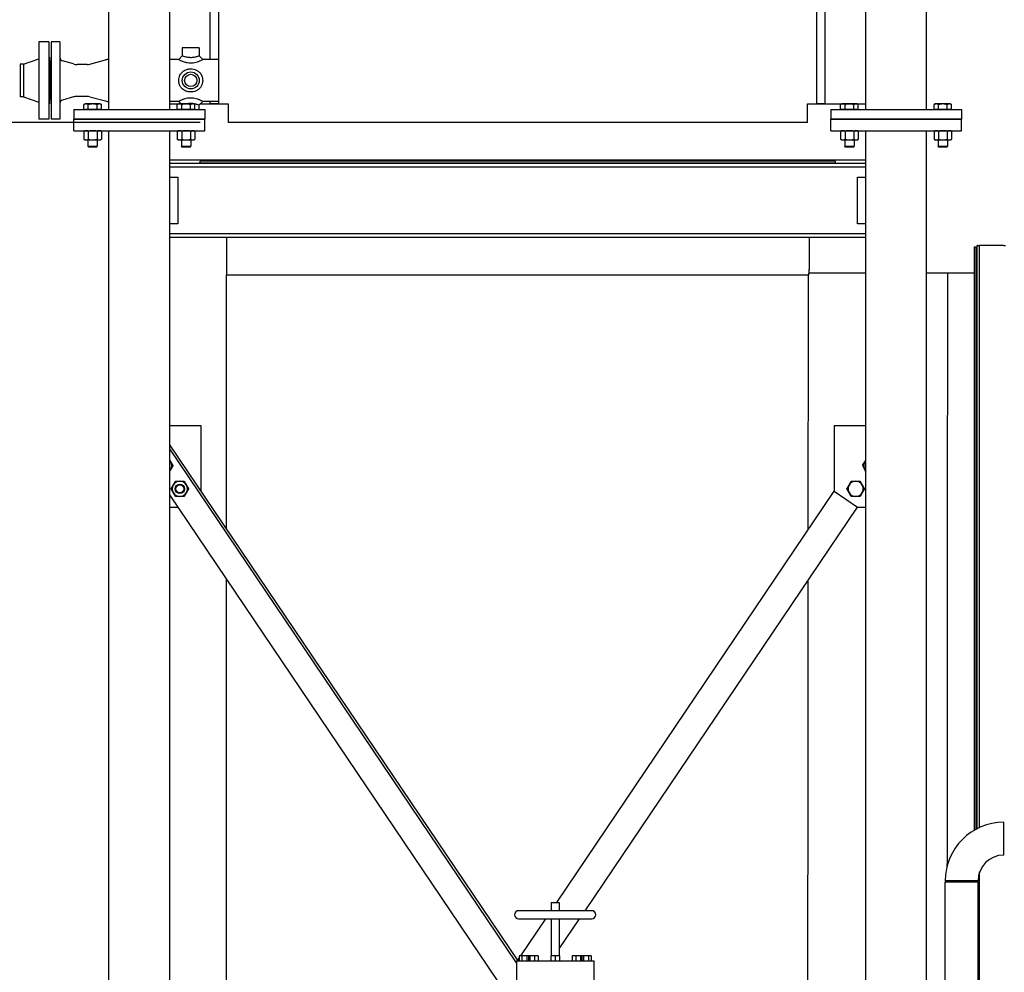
# Model space of a CAD drawing. Header units: inches. Extents: x 36 to 1719, y -84 to 1122.
# Tile 12 of 256: x 226 to 332, y 312 to 414. Entities that reach past the tile are written whole.
import ezdxf

# ---------------------------------------------------------------- set-up
doc = ezdxf.new("R2010")
doc.units = ezdxf.units.IN
doc.header["$LTSCALE"] = 48
doc.header["$MEASUREMENT"] = 0
doc.layers.add('Dimension (ANSI)', color=7, linetype='Continuous', lineweight=25)
doc.layers.add('Visible (ANSI)', color=7, linetype='Continuous', lineweight=30)
doc.styles.add('Note Text (ANSI)', font='tahoma.ttf')
doc.dimstyles.new('Architectural (ANSI)', dxfattribs={"dimscale": 48, "dimtxt": 0.125, "dimasz": 0.098425, "dimexe": 0.125, "dimexo": 0.0625, "dimgap": 0.031496, "dimtad": 0, "dimtih": 1, "dimtoh": 1, "dimdec": 4, "dimrnd": 1e-08, "dimzin": 3, "dimdsep": 46, "dimlunit": 4, "dimtxsty": 'Note Text (ANSI)', "dimcen": 0.09, "dimdle": 0.393701, "dimclrd": 256, "dimclre": 256, "dimclrt": 256, "dimadec": 0, "dimazin": 3, "dimtfac": 0.96, "dimtofl": 0, "dimtmove": 0, "dimatfit": 3, "dimfxl": 1, "dimfrac": 2, "dimtolj": 1, "dimtzin": 12, "dimlwd": -1, "dimlwe": -1, "dimarcsym": 0})

# ---------------------------------------------------------------- blocks, each defined once
blk = doc.blocks.new('*D14')
at = {"layer": 'Defpoints', "color": 0, "transparency": 16777216}
for p in [(250.91, 553.03), (117.21, 238.46), (345.66, 238.46)]:
    blk.add_point(p, dxfattribs=at)
at = {"layer": 'Dimension (ANSI)', "transparency": 16777216}
for p, q in [((247.91, 553.03), (111.21, 553.03)), ((117.21, 548.3), (117.21, 400.26)), ((117.21, 243.18), (117.21, 389.66)), ((342.66, 238.46), (111.21, 238.46))]:
    blk.add_line(p, q, dxfattribs=at)
for points in [[(116.42, 548.3), (118, 548.3), (117.21, 553.03)], [(116.42, 243.18), (118, 243.18), (117.21, 238.46)]]:
    blk.add_solid(points, dxfattribs=at)
at = {"layer": 'Dimension (ANSI)', "transparency": 16777216, "insert": (97.25, 398.75), "char_height": 6, "attachment_point": 1, "style": 'Note Text (ANSI)'}
blk.add_mtext('\\A1;26\'-2 9/16"', dxfattribs=at)
blk = doc.blocks.new('*D16')
at = {"layer": 'Defpoints', "color": 0, "transparency": 16777216}
for p in [(241.66, 492.73), (166.05, 402.73), (248.66, 402.73)]:
    blk.add_point(p, dxfattribs=at)
at = {"layer": 'Dimension (ANSI)', "transparency": 16777216}
for p, q in [((238.66, 492.73), (160.05, 492.73)), ((166.05, 488.01), (166.05, 453.36)), ((166.05, 407.46), (166.05, 444.1)), ((245.66, 402.73), (160.05, 402.73))]:
    blk.add_line(p, q, dxfattribs=at)
for points in [[(165.26, 488.01), (166.83, 488.01), (166.05, 492.73)], [(165.26, 407.46), (166.83, 407.46), (166.05, 402.73)]]:
    blk.add_solid(points, dxfattribs=at)
at = {"layer": 'Dimension (ANSI)', "transparency": 16777216, "insert": (157.94, 451.85), "char_height": 6, "attachment_point": 1, "style": 'Note Text (ANSI)'}
blk.add_mtext('\\A1;7\'-6"', dxfattribs=at)

msp = doc.modelspace()

# ---------------------------------------------------------------- linework, layer by layer
at = {"layer": 'Visible (ANSI)'}
for p, q in [((235.9139, 404.10877), (235.9139, 532.34877)), ((242.4139, 404.10877), (242.4139, 532.34877)), ((316.9139, 404.10877), (316.9139, 532.34877)), ((323.4139, 404.10877), (323.4139, 532.34877)), ((247.6639, 404.73377), (247.6639, 431.48381)), ((311.6639, 404.73377), (311.6639, 431.48381)), ((246.7439, 409.48377), (246.7439, 430.3068)), ((312.5839, 404.73377), (312.5839, 430.3068)), ((229.4789, 411.35877), (228.4189, 411.35877)), ((228.4189, 411.35877), (228.4189, 403.10877)), ((229.4789, 411.35877), (229.4789, 403.10877)), ((230.6639, 411.35877), (229.7264, 411.35877)), ((229.7264, 411.35877), (229.7264, 403.10877)), ((230.6639, 411.35877), (230.6639, 403.10877)), ((243.75765, 410.73377), (243.75765, 409.85877)), ((245.57015, 410.73377), (243.75765, 410.73377)), ((245.57015, 410.73377), (245.57015, 409.85877)), ((226.7589, 408.98377), (226.4189, 408.98377)), ((226.4189, 408.98377), (226.4189, 405.48377)), ((226.7589, 408.98377), (228.4189, 409.54377)), ((226.7589, 408.98377), (226.7589, 405.48377)), ((229.5389, 409.73377), (229.4789, 409.73377)), ((229.5389, 409.73377), (229.5389, 404.73377)), ((229.7264, 409.29627), (229.6639, 409.29627)), ((229.6639, 409.29627), (229.6639, 405.17127)), ((232.09876, 408.99488), (230.93554, 409.32843)), ((233.59212, 408.93677), (232.51222, 408.93677)), ((233.85593, 408.9722), (235.53211, 409.43063)), ((243.38265, 409.48377), (242.4139, 409.48377)), ((243.38265, 409.48377), (243.75765, 409.85877)), ((245.57015, 409.85877), (245.94515, 409.48377)), ((247.6639, 409.48377), (245.94515, 409.48377)), ((226.7589, 405.48377), (226.4189, 405.48377)), ((226.7589, 405.48377), (228.4189, 404.92377)), ((229.5389, 404.73377), (229.4789, 404.73377)), ((229.7264, 405.17127), (229.6639, 405.17127)), ((232.09876, 405.47267), (230.93554, 405.13912)), ((233.59212, 405.53077), (232.51222, 405.53077)), ((233.3514, 404.71815), (233.22571, 404.64558)), ((233.46026, 404.71815), (233.3514, 404.71815)), ((234.1639, 404.71815), (233.46026, 404.71815)), ((233.85593, 405.49535), (235.53211, 405.03691)), ((234.86755, 404.71815), (234.1639, 404.71815)), ((234.9764, 404.71815), (234.86755, 404.71815)), ((234.9764, 404.71815), (235.1021, 404.64558)), ((243.38265, 404.98377), (242.4139, 404.98377)), ((242.4139, 404.73377), (243.63265, 404.73377)), ((243.3514, 404.71815), (243.22571, 404.64558)), ((243.46026, 404.71815), (243.3514, 404.71815)), ((243.64828, 404.71815), (243.38265, 404.98377)), ((244.1639, 404.71815), (243.46026, 404.71815)), ((244.86755, 404.71815), (244.1639, 404.71815)), ((244.9764, 404.71815), (244.86755, 404.71815)), ((244.9764, 404.71815), (245.1021, 404.64558)), ((245.94515, 404.98377), (245.57015, 404.60877)), ((245.69515, 404.73377), (247.6639, 404.73377)), ((247.6639, 404.98377), (245.94515, 404.98377)), ((246.7439, 404.73377), (246.7439, 404.98377)), ((247.6639, 404.73377), (246.7439, 404.73377)), ((247.6639, 404.73377), (248.6639, 404.73377)), ((248.6639, 404.73377), (248.6639, 402.73377)), ((310.6639, 402.73377), (310.6639, 404.73377)), ((310.6639, 404.73377), (311.6639, 404.73377)), ((312.5839, 404.73377), (311.6639, 404.73377)), ((311.6639, 404.73377), (316.9139, 404.73377)), ((314.3514, 404.71815), (314.22571, 404.64558)), ((314.46026, 404.71815), (314.3514, 404.71815)), ((315.1639, 404.71815), (314.46026, 404.71815)), ((315.86755, 404.71815), (315.1639, 404.71815)), ((315.9764, 404.71815), (315.86755, 404.71815)), ((315.9764, 404.71815), (316.1021, 404.64558)), ((324.3514, 404.71815), (324.22571, 404.64558)), ((324.46026, 404.71815), (324.3514, 404.71815)), ((325.1639, 404.71815), (324.46026, 404.71815)), ((325.86755, 404.71815), (325.1639, 404.71815)), ((325.9764, 404.71815), (325.86755, 404.71815)), ((325.9764, 404.71815), (326.1021, 404.64558)), ((232.1639, 404.10877), (232.1639, 403.10877)), ((232.1639, 404.10877), (246.1639, 404.10877)), ((233.22571, 404.13378), (233.22571, 404.64558)), ((233.69481, 404.13378), (233.22571, 404.13378)), ((233.43265, 404.13378), (233.43265, 404.10877)), ((233.69481, 404.13378), (233.69481, 404.64558)), ((234.633, 404.13378), (233.69481, 404.13378)), ((234.633, 404.13378), (234.633, 404.64558)), ((235.1021, 404.13378), (234.633, 404.13378)), ((234.89515, 404.13378), (234.89515, 404.10877)), ((235.1021, 404.13378), (235.1021, 404.64558)), ((243.22571, 404.13378), (243.22571, 404.64558)), ((243.69481, 404.13378), (243.22571, 404.13378)), ((243.43265, 404.13378), (243.43265, 404.10877)), ((243.69481, 404.13378), (243.69481, 404.64558)), ((244.633, 404.13378), (243.69481, 404.13378)), ((244.633, 404.13378), (244.633, 404.64558)), ((245.1021, 404.13378), (244.633, 404.13378)), ((244.89515, 404.13378), (244.89515, 404.10877)), ((245.1021, 404.13378), (245.1021, 404.64558)), ((245.57015, 404.10877), (245.57015, 404.60877)), ((246.1639, 404.10877), (246.1639, 403.10877)), ((313.1639, 404.10877), (313.1639, 403.10877)), ((313.1639, 404.10877), (327.1639, 404.10877)), ((314.22571, 404.13378), (314.22571, 404.64558)), ((314.69481, 404.13378), (314.22571, 404.13378)), ((314.43265, 404.13378), (314.43265, 404.10877)), ((314.69481, 404.13378), (314.69481, 404.64558)), ((315.633, 404.13378), (314.69481, 404.13378)), ((315.633, 404.13378), (315.633, 404.64558)), ((316.1021, 404.13378), (315.633, 404.13378)), ((315.89515, 404.13378), (315.89515, 404.10877)), ((316.1021, 404.13378), (316.1021, 404.64558)), ((324.22571, 404.13378), (324.22571, 404.64558)), ((324.69481, 404.13378), (324.22571, 404.13378)), ((324.43265, 404.13378), (324.43265, 404.10877)), ((324.69481, 404.13378), (324.69481, 404.64558)), ((325.633, 404.13378), (324.69481, 404.13378)), ((325.633, 404.13378), (325.633, 404.64558)), ((326.1021, 404.13378), (325.633, 404.13378)), ((325.89515, 404.13378), (325.89515, 404.10877)), ((326.1021, 404.13378), (326.1021, 404.64558)), ((327.1639, 404.10877), (327.1639, 403.10877)), ((229.4789, 403.10877), (228.4189, 403.10877)), ((230.6639, 403.10877), (229.7264, 403.10877)), ((232.1639, 403.10877), (246.1639, 403.10877)), ((232.1639, 401.85877), (232.1639, 403.10877)), ((246.1639, 403.10877), (232.1639, 403.10877)), ((246.1639, 401.85877), (246.1639, 403.10877)), ((310.6639, 402.73377), (248.6639, 402.73377)), ((313.1639, 401.85877), (313.1639, 403.10877)), ((313.1639, 403.10877), (327.1639, 403.10877)), ((327.1639, 403.10877), (313.1639, 403.10877)), ((327.1639, 401.85877), (327.1639, 403.10877)), ((232.1639, 401.85877), (246.1639, 401.85877)), ((233.3514, 401.85877), (233.22571, 401.80016)), ((233.22571, 401.80016), (233.22571, 400.93338)), ((233.69481, 401.80016), (233.69481, 400.93338)), ((234.633, 401.80016), (234.633, 400.93338)), ((234.9764, 401.85877), (235.1021, 401.80016)), ((235.1021, 401.80016), (235.1021, 400.93338)), ((235.9139, 306.72777), (235.9139, 401.85877)), ((242.4139, 306.72777), (242.4139, 401.85877)), ((243.3514, 401.85877), (243.22571, 401.80016)), ((243.22571, 401.80016), (243.22571, 400.93338)), ((243.69481, 401.80016), (243.69481, 400.93338)), ((244.633, 401.80016), (244.633, 400.93338)), ((244.9764, 401.85877), (245.1021, 401.80016)), ((245.1021, 401.80016), (245.1021, 400.93338)), ((313.1639, 401.85877), (327.1639, 401.85877)), ((314.3514, 401.85877), (314.22571, 401.80016)), ((314.22571, 401.80016), (314.22571, 400.93338)), ((314.69481, 401.80016), (314.69481, 400.93338)), ((315.633, 401.80016), (315.633, 400.93338)), ((315.9764, 401.85877), (316.1021, 401.80016)), ((316.1021, 401.80016), (316.1021, 400.93338)), ((316.9139, 306.72777), (316.9139, 401.85877)), ((323.4139, 306.72777), (323.4139, 401.85877)), ((324.3514, 401.85877), (324.22571, 401.80016)), ((324.22571, 401.80016), (324.22571, 400.93338)), ((324.69481, 401.80016), (324.69481, 400.93338)), ((325.633, 401.80016), (325.633, 400.93338)), ((325.9764, 401.85877), (326.1021, 401.80016)), ((326.1021, 401.80016), (326.1021, 400.93338)), ((233.3514, 400.87477), (233.22571, 400.93338)), ((233.3514, 400.87477), (233.46026, 400.87477)), ((233.46026, 400.87477), (234.1639, 400.87477)), ((233.6639, 400.87477), (233.6639, 400.18546)), ((234.1639, 400.87477), (234.86755, 400.87477)), ((234.6639, 400.87477), (234.6639, 400.18546)), ((234.86755, 400.87477), (234.9764, 400.87477)), ((234.9764, 400.87477), (235.1021, 400.93338)), ((243.3514, 400.87477), (243.22571, 400.93338)), ((243.3514, 400.87477), (243.46026, 400.87477)), ((243.46026, 400.87477), (244.1639, 400.87477)), ((243.6639, 400.87477), (243.6639, 400.18546)), ((244.1639, 400.87477), (244.86755, 400.87477)), ((244.6639, 400.87477), (244.6639, 400.18546)), ((244.86755, 400.87477), (244.9764, 400.87477)), ((244.9764, 400.87477), (245.1021, 400.93338)), ((314.3514, 400.87477), (314.22571, 400.93338)), ((314.3514, 400.87477), (314.46026, 400.87477)), ((314.46026, 400.87477), (315.1639, 400.87477)), ((314.6639, 400.87477), (314.6639, 400.18546)), ((315.1639, 400.87477), (315.86755, 400.87477)), ((315.6639, 400.87477), (315.6639, 400.18546)), ((315.86755, 400.87477), (315.9764, 400.87477)), ((315.9764, 400.87477), (316.1021, 400.93338)), ((324.3514, 400.87477), (324.22571, 400.93338)), ((324.3514, 400.87477), (324.46026, 400.87477)), ((324.46026, 400.87477), (325.1639, 400.87477)), ((324.6639, 400.87477), (324.6639, 400.18546)), ((325.1639, 400.87477), (325.86755, 400.87477)), ((325.6639, 400.87477), (325.6639, 400.18546)), ((325.86755, 400.87477), (325.9764, 400.87477)), ((325.9764, 400.87477), (326.1021, 400.93338)), ((233.74059, 400.10877), (233.6639, 400.18546)), ((233.6639, 400.18546), (234.6639, 400.18546)), ((234.58722, 400.10877), (233.74059, 400.10877)), ((234.58722, 400.10877), (234.6639, 400.18546)), ((243.74059, 400.10877), (243.6639, 400.18546)), ((243.6639, 400.18546), (244.6639, 400.18546)), ((244.58722, 400.10877), (243.74059, 400.10877)), ((244.58722, 400.10877), (244.6639, 400.18546)), ((314.74059, 400.10877), (314.6639, 400.18546)), ((314.6639, 400.18546), (315.6639, 400.18546)), ((315.58722, 400.10877), (314.74059, 400.10877)), ((315.58722, 400.10877), (315.6639, 400.18546)), ((324.74059, 400.10877), (324.6639, 400.18546)), ((324.6639, 400.18546), (325.6639, 400.18546)), ((325.58722, 400.10877), (324.74059, 400.10877)), ((325.58722, 400.10877), (325.6639, 400.18546)), ((242.4139, 398.73377), (316.9139, 398.73377)), ((316.9139, 398.35877), (242.4139, 398.35877)), ((313.6629, 398.60877), (245.6629, 398.60877)), ((245.6629, 398.42127), (245.6629, 398.60877)), ((245.6629, 398.42127), (313.6629, 398.42127)), ((248.4754, 398.42127), (248.4754, 398.35877)), ((310.8504, 398.42127), (310.8504, 398.35877)), ((313.6629, 398.42127), (313.6629, 398.60877)), ((316.9139, 397.95877), (242.4139, 397.95877)), ((242.4139, 396.89377), (243.2864, 396.89377)), ((243.2864, 396.89377), (243.2864, 391.89377)), ((316.0414, 391.89377), (316.0414, 396.89377)), ((316.0414, 396.89377), (316.9139, 396.89377)), ((243.2864, 391.89377), (242.4139, 391.89377)), ((316.9139, 391.89377), (316.0414, 391.89377)), ((316.9139, 390.82877), (242.4139, 390.82877)), ((316.9139, 390.42877), (242.4139, 390.42877)), ((248.4754, 390.42877), (248.4754, 386.39958)), ((310.8504, 390.42877), (310.8504, 387.00821)), ((328.5379, 327.01274), (328.5379, 389.42127)), ((328.5379, 389.42127), (328.7254, 389.42127)), ((328.7254, 327.11742), (328.7254, 389.42127)), ((328.9104, 389.57752), (328.8504, 389.57752)), ((328.8504, 327.18262), (328.8504, 389.57752)), ((328.9104, 389.57752), (329.1004, 389.57752)), ((329.1004, 327.30254), (329.1004, 389.57752)), ((329.4804, 389.57752), (329.1004, 389.57752)), ((331.6604, 389.57752), (329.4804, 389.57752)), ((331.6604, 389.57752), (331.8504, 389.57752)), ((310.8504, 386.60877), (310.8504, 387.00821)), ((310.77298, 386.39958), (248.4754, 386.39958)), ((248.4754, 359.28878), (248.4754, 386.39958)), ((316.9139, 386.60877), (310.8504, 386.60877)), ((325.6495, 386.60877), (323.4139, 386.60877)), ((328.5379, 386.60877), (325.6495, 386.60877)), ((245.7864, 370.27093), (242.4139, 370.27093)), ((245.7864, 363.27093), (245.7864, 370.27093)), ((313.5414, 370.27093), (313.5414, 363.27093)), ((316.9139, 370.27093), (313.5414, 370.27093)), ((242.42867, 368.24342), (242.4139, 368.23345)), ((279.5429, 312.83411), (242.4139, 367.81855)), ((279.71717, 313.02277), (242.42867, 368.24342)), ((279.04111, 308.6632), (242.4139, 362.90453)), ((283.83104, 319.27277), (313.5414, 363.27093)), ((313.5414, 363.27093), (316.02765, 361.59206)), ((242.4139, 361.59206), (243.30016, 361.59206)), ((286.86348, 318.40277), (316.02765, 361.59206)), ((316.02765, 361.59206), (316.9139, 361.59206)), ((248.4754, 306.79946), (248.4754, 353.92803)), ((331.6779, 324.35877), (331.6779, 327.85877)), ((329.1004, 266.51512), (329.1004, 322.56741)), ((328.9279, 321.60877), (325.4279, 321.60877)), ((325.4279, 309.60277), (325.4279, 321.48377)), ((325.4279, 321.48377), (328.9279, 321.48377)), ((328.5379, 321.48377), (328.5379, 321.60877)), ((328.7254, 321.48377), (328.7254, 321.60877)), ((328.8504, 321.48377), (328.8504, 321.60877)), ((328.9279, 309.60277), (328.9279, 321.48377)), ((287.5829, 318.40277), (279.7529, 318.40277)), ((283.2329, 319.27277), (283.2329, 318.40277)), ((283.2329, 319.27277), (284.1029, 319.27277)), ((284.1029, 319.27277), (284.1029, 318.40277)), ((279.7529, 317.53277), (287.5829, 317.53277)), ((279.98879, 313.58277), (282.65608, 317.53277)), ((283.2329, 317.53277), (283.2329, 313.58277)), ((284.1029, 314.31462), (286.276, 317.53277)), ((284.1029, 317.53277), (284.1029, 313.58277)), ((279.5429, 313.02277), (279.5429, 310.78277)), ((279.5429, 313.02277), (287.7929, 313.02277)), ((279.6639, 313.10165), (279.8299, 313.34748)), ((279.8299, 313.58277), (279.8299, 313.02277)), ((280.0939, 313.58277), (279.8299, 313.58277)), ((280.0939, 313.58277), (280.0939, 313.02277)), ((280.6219, 313.58277), (280.0939, 313.58277)), ((280.6219, 313.58277), (280.6219, 313.02277)), ((280.81737, 313.58277), (280.6219, 313.58277)), ((280.81737, 313.58277), (280.81737, 313.02277)), ((280.95403, 313.58277), (280.81737, 313.58277)), ((280.95403, 313.58277), (280.95403, 313.02277)), ((281.46404, 313.58277), (280.95403, 313.58277)), ((281.46404, 313.58277), (281.46404, 313.02277)), ((281.83739, 313.58277), (281.46404, 313.58277)), ((281.83739, 313.58277), (281.83739, 313.02277)), ((283.21064, 313.58277), (283.21064, 313.02277)), ((283.6679, 313.58277), (283.21064, 313.58277)), ((283.6679, 313.58277), (283.6679, 313.02277)), ((284.12517, 313.58277), (283.6679, 313.58277)), ((284.12517, 313.58277), (284.12517, 313.02277)), ((285.49842, 313.58277), (285.49842, 313.02277)), ((285.87177, 313.58277), (285.49842, 313.58277)), ((285.87177, 313.58277), (285.87177, 313.02277)), ((286.38178, 313.58277), (285.87177, 313.58277)), ((286.38178, 313.58277), (286.38178, 313.02277)), ((286.51844, 313.58277), (286.38178, 313.58277)), ((286.51844, 313.58277), (286.51844, 313.02277)), ((286.7139, 313.58277), (286.51844, 313.58277)), ((286.7139, 313.58277), (286.7139, 313.02277)), ((287.2419, 313.58277), (286.7139, 313.58277)), ((287.2419, 313.58277), (287.2419, 313.02277)), ((287.5059, 313.58277), (287.2419, 313.58277)), ((287.5059, 313.58277), (287.5059, 313.02277)), ((287.7929, 313.02277), (287.7929, 310.78277))]:
    msp.add_line(p, q, dxfattribs=at)
for centre, radius in [((244.6639, 407.23377), 0.90625), ((244.6639, 407.23377), 0.6575), ((243.49666, 363.53471), 0.50016), ((243.49666, 363.53471), 0.5), ((243.49666, 363.53471), 0.42332)]:
    msp.add_circle(centre, radius, dxfattribs=at)
for centre, radius, start, end in [((231.0389, 409.6889), 0.375, 180, 254), ((232.51222, 410.43677), 1.5, 254, 270), ((233.59212, 409.93677), 1, 270, 285.2963195), ((235.92783, 407.98377), 1.5, 90.5319471, 105.2963195), ((231.0389, 404.77864), 0.375, 106, 180), ((232.51222, 404.03077), 1.5, 90, 106), ((233.59212, 404.53077), 1, 74.7036805, 90), ((235.92783, 406.48377), 1.5, 254.7036805, 269.4680529), ((241.81779, 366.02095), 0.8125, 30, 42.804582), ((241.81779, 366.02095), 0.8125, 330, 30), ((317.51002, 366.02095), 0.8125, 145.0820524, 205.0820524), ((317.51002, 366.02095), 0.8125, 137.195418, 145.0820524), ((241.81779, 366.02095), 0.8125, 317.195418, 330), ((317.51002, 366.02095), 0.8125, 205.0820524, 222.804582), ((243.49666, 363.53471), 0.8125, 150, 210), ((243.49666, 363.53471), 0.8125, 90, 150), ((243.49666, 363.53471), 0.8125, 30, 90), ((243.49666, 363.53471), 0.8125, 330, 30), ((315.83115, 363.53471), 0.8125, 150, 210), ((315.83115, 363.53471), 0.8125, 90, 150), ((315.83115, 363.53471), 0.8125, 30, 90), ((315.83115, 363.53471), 0.8125, 330, 30), ((243.49666, 363.53471), 0.8125, 210, 270), ((243.49666, 363.53471), 0.8125, 270, 330), ((315.83115, 363.53471), 0.8125, 210, 270), ((315.83115, 363.53471), 0.8125, 270, 330), ((331.6779, 321.60877), 6.25, 90, 180), ((331.6779, 321.60877), 2.75, 90, 180), ((279.7529, 317.96777), 0.435, 90, 270), ((287.5829, 317.96777), 0.435, 270, 90)]:
    msp.add_arc(centre, radius, start, end, dxfattribs=at)
for points, knots in [([(243.38265, 409.48377), (243.38265, 409.48377), (243.38886, 409.48021), (243.42041, 409.4625), (243.45317, 409.44424), (243.54692, 409.39546), (243.60996, 409.36421), (243.7047, 409.32241), (243.72833, 409.31233), (243.81771, 409.27565), (243.89292, 409.24756), (244.07435, 409.19104), (244.18377, 409.1636), (244.41824, 409.1246), (244.54359, 409.11407), (244.6639, 409.11407)], [-3.512069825, -3.512069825, -3.512069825, -3.512069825, -3.122398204, -3.122398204, -2.558236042, -2.558236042, -1.94948186, -1.94948186, -1.756950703, -1.756950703, -1.24025512, -1.24025512, -0.632070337, -0.632070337, 0, 0, 0, 0]), ([(244.6639, 409.66819), (244.59606, 409.66819), (244.52526, 409.67245), (244.38393, 409.68945), (244.31342, 409.70187), (244.18721, 409.72928), (244.13104, 409.74352), (244.06088, 409.7628), (244.04195, 409.76816), (243.96462, 409.79065), (243.9095, 409.8081), (243.82477, 409.8358), (243.79373, 409.84639), (243.76366, 409.85669), (243.75765, 409.85877), (243.75765, 409.85877)], [0, 0, 0, 0, 0.632070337, 0.632070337, 1.24025512, 1.24025512, 1.756950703, 1.756950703, 1.94948186, 1.94948186, 2.558236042, 2.558236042, 3.122398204, 3.122398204, 3.512069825, 3.512069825, 3.512069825, 3.512069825]), ([(245.57015, 409.85877), (245.57015, 409.85877), (245.5625, 409.85611), (245.52739, 409.84412), (245.49539, 409.83324), (245.4118, 409.80604), (245.35957, 409.78959), (245.28565, 409.7681), (245.26682, 409.76277), (245.20269, 409.74515), (245.15352, 409.73257), (245.03909, 409.70681), (244.97303, 409.69436), (244.84353, 409.67656), (244.78002, 409.67107), (244.70015, 409.66848), (244.68192, 409.66819), (244.6639, 409.66819)], [10.536209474, 10.536209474, 10.536209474, 10.536209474, 10.974989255, 10.974989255, 11.52555668, 11.52555668, 12.099857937, 12.099857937, 12.291328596, 12.291328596, 12.748217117, 12.748217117, 13.319550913, 13.319550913, 13.880418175, 13.880418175, 14.048279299, 14.048279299, 14.048279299, 14.048279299]), ([(244.6639, 409.11407), (244.69586, 409.11407), (244.72818, 409.11478), (244.86914, 409.121), (244.97913, 409.13427), (245.18973, 409.17449), (245.2901, 409.20149), (245.45218, 409.25405), (245.51763, 409.27874), (245.59935, 409.31227), (245.62285, 409.3223), (245.71342, 409.36225), (245.77344, 409.39177), (245.86637, 409.43978), (245.90031, 409.45857), (245.93726, 409.47923), (245.94515, 409.48377), (245.94515, 409.48377)], [-14.048279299, -14.048279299, -14.048279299, -14.048279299, -13.880418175, -13.880418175, -13.319550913, -13.319550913, -12.748217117, -12.748217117, -12.291328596, -12.291328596, -12.099857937, -12.099857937, -11.52555668, -11.52555668, -10.974989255, -10.974989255, -10.536209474, -10.536209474, -10.536209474, -10.536209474]), ([(244.6639, 405.99807), (244.69586, 405.99807), (244.72818, 405.99913), (244.86914, 406.00864), (244.97913, 406.02875), (245.18973, 406.09464), (245.2901, 406.1408), (245.45218, 406.24204), (245.51763, 406.29345), (245.59935, 406.37182), (245.62285, 406.39633), (245.71342, 406.49961), (245.77344, 406.58903), (245.86637, 406.7806), (245.90031, 406.88213), (245.93726, 407.06846), (245.94515, 407.15236), (245.94515, 407.31518), (245.93726, 407.39908), (245.90448, 407.56436), (245.87963, 407.64572), (245.81468, 407.7997), (245.77455, 407.87247), (245.69642, 407.98537), (245.66147, 408.02874), (245.58902, 408.10704), (245.55212, 408.142), (245.47129, 408.20909), (245.4278, 408.24065), (245.30007, 408.32068), (245.21006, 408.36352), (245.01869, 408.42862), (244.91716, 408.45064), (244.7648, 408.46686), (244.7139, 408.46948), (244.60799, 408.46948), (244.55095, 408.4662), (244.38047, 408.44584), (244.26736, 408.41813), (244.08298, 408.34685), (244.00808, 408.30897), (243.88564, 408.23111), (243.83566, 408.19342), (243.75112, 408.11902), (243.71524, 408.0831), (243.64628, 408.00414), (243.61381, 407.96161), (243.53212, 407.83756), (243.48853, 407.75051), (243.42087, 407.56102), (243.39826, 407.45794), (243.38455, 407.31474), (243.38265, 407.27395), (243.38265, 407.16147), (243.38886, 407.08721), (243.42041, 406.90706), (243.45317, 406.80212), (243.54692, 406.60035), (243.60996, 406.50473), (243.7047, 406.3966), (243.72833, 406.37194), (243.81771, 406.28622), (243.89292, 406.22868), (244.07435, 406.12208), (244.18377, 406.07637), (244.41824, 406.01365), (244.54359, 405.99807), (244.6639, 405.99807)], [-14.048279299, -14.048279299, -14.048279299, -14.048279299, -13.880418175, -13.880418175, -13.319550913, -13.319550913, -12.748217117, -12.748217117, -12.291328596, -12.291328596, -12.099857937, -12.099857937, -11.52555668, -11.52555668, -10.974989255, -10.974989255, -10.536209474, -10.536209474, -10.097429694, -10.097429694, -9.658649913, -9.658649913, -9.219870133, -9.219870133, -8.914028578, -8.914028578, -8.62064719, -8.62064719, -8.327265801, -8.327265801, -7.809344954, -7.809344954, -7.286805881, -7.286805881, -7.024139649, -7.024139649, -6.730385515, -6.730385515, -6.145664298, -6.145664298, -5.706426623, -5.706426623, -5.363392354, -5.363392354, -5.071341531, -5.071341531, -4.779290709, -4.779290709, -4.269499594, -4.269499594, -3.728628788, -3.728628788, -3.512069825, -3.512069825, -3.122398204, -3.122398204, -2.558236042, -2.558236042, -1.94948186, -1.94948186, -1.756950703, -1.756950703, -1.24025512, -1.24025512, -0.632070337, -0.632070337, 0, 0, 0, 0]), ([(245.94515, 404.98377), (245.94515, 404.98377), (245.93726, 404.98831), (245.90448, 405.00664), (245.87963, 405.0204), (245.81468, 405.05468), (245.77455, 405.07519), (245.69642, 405.11246), (245.66147, 405.12845), (245.58902, 405.15974), (245.55212, 405.17489), (245.47129, 405.20581), (245.4278, 405.22137), (245.30007, 405.26287), (245.21006, 405.2876), (245.01869, 405.32686), (244.91716, 405.34118), (244.7648, 405.35174), (244.7139, 405.35347), (244.60799, 405.35347), (244.55095, 405.3513), (244.38047, 405.33808), (244.26736, 405.32013), (244.08298, 405.27806), (244.00808, 405.25668), (243.88564, 405.21652), (243.83566, 405.19821), (243.75112, 405.1649), (243.71524, 405.1498), (243.64628, 405.11934), (243.61381, 405.10422), (243.53212, 405.06472), (243.48853, 405.04191), (243.42087, 405.00548), (243.39826, 404.99263), (243.38455, 404.98486), (243.38265, 404.98377), (243.38265, 404.98377)], [-10.536209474, -10.536209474, -10.536209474, -10.536209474, -10.097429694, -10.097429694, -9.658649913, -9.658649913, -9.219870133, -9.219870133, -8.914028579, -8.914028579, -8.62064719, -8.62064719, -8.327265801, -8.327265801, -7.809344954, -7.809344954, -7.286805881, -7.286805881, -7.024139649, -7.024139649, -6.730385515, -6.730385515, -6.145664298, -6.145664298, -5.706426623, -5.706426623, -5.363392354, -5.363392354, -5.071341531, -5.071341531, -4.779290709, -4.779290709, -4.269499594, -4.269499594, -3.728628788, -3.728628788, -3.512069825, -3.512069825, -3.512069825, -3.512069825]), ([(244.11017, 404.71815), (244.14493, 404.72738), (244.1816, 404.73653), (244.268, 404.75617), (244.31837, 404.76623), (244.43566, 404.78534), (244.50263, 404.79293), (244.60021, 404.79846), (244.63237, 404.79935), (244.6921, 404.79935), (244.7208, 404.79864), (244.80775, 404.79423), (244.86724, 404.78822), (244.98638, 404.77067), (245.04608, 404.75918), (245.13633, 404.73883), (245.16827, 404.73101), (245.22953, 404.71512), (245.25848, 404.70717), (245.31692, 404.69045), (245.34605, 404.68175), (245.41282, 404.66117), (245.44865, 404.64959), (245.50792, 404.63004), (245.53136, 404.62207), (245.5625, 404.61143), (245.57015, 404.60877), (245.57015, 404.60877)], [5.367258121, 5.367258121, 5.367258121, 5.367258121, 5.706426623, 5.706426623, 6.145664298, 6.145664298, 6.730385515, 6.730385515, 7.024139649, 7.024139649, 7.286805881, 7.286805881, 7.809344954, 7.809344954, 8.327265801, 8.327265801, 8.62064719, 8.62064719, 8.914028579, 8.914028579, 9.219870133, 9.219870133, 9.658649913, 9.658649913, 10.097429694, 10.097429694, 10.536209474, 10.536209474, 10.536209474, 10.536209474]), ([(325.6495, 386.60877), (325.64095, 367.81734), (325.6292, 347.87571), (325.60985, 326.7381), (325.6081, 324.89475), (325.60634, 323.09152)], [2.486308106, 2.486308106, 2.486308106, 2.486308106, 145.367724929, 145.367724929, 159.413371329, 159.413371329, 159.413371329, 159.413371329]), ([(310.71233, 306.72777), (310.72037, 313.63131), (310.72828, 321.04697), (310.74271, 336.92652), (310.7492, 345.36534), (310.75483, 353.78356)], [-207.340218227, -207.340218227, -207.340218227, -207.340218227, -149.705452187, -149.705452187, -86.140727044, -86.140727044, -86.140727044, -86.140727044])]:
    msp.add_open_spline(points, degree=3, knots=knots, dxfattribs=at)
for points, weights in [([(233.46026, 404.71815), (233.3514, 404.71815), (233.22571, 404.64558)], [1, 1.0379548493, 1]), ([(233.69481, 404.64558), (233.56911, 404.71815), (233.46026, 404.71815)], [1, 1.0379548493, 1]), ([(234.1639, 404.71815), (233.9462, 404.71815), (233.69481, 404.64558)], [1, 1.0379548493, 1]), ([(234.633, 404.64558), (234.38161, 404.71815), (234.1639, 404.71815)], [1, 1.0379548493, 1]), ([(234.86755, 404.71815), (234.7587, 404.71815), (234.633, 404.64558)], [1, 1.0379548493, 1]), ([(235.1021, 404.64558), (234.9764, 404.71815), (234.86755, 404.71815)], [1, 1.0379548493, 1]), ([(243.46026, 404.71815), (243.3514, 404.71815), (243.22571, 404.64558)], [1, 1.0379548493, 1]), ([(243.69481, 404.64558), (243.56911, 404.71815), (243.46026, 404.71815)], [1, 1.0379548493, 1]), ([(244.1639, 404.71815), (243.9462, 404.71815), (243.69481, 404.64558)], [1, 1.0379548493, 1]), ([(244.633, 404.64558), (244.38161, 404.71815), (244.1639, 404.71815)], [1, 1.0379548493, 1]), ([(244.86755, 404.71815), (244.7587, 404.71815), (244.633, 404.64558)], [1, 1.0379548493, 1]), ([(245.1021, 404.64558), (244.9764, 404.71815), (244.86755, 404.71815)], [1, 1.0379548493, 1]), ([(314.46026, 404.71815), (314.3514, 404.71815), (314.22571, 404.64558)], [1, 1.0379548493, 1]), ([(314.69481, 404.64558), (314.56911, 404.71815), (314.46026, 404.71815)], [1, 1.0379548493, 1]), ([(315.1639, 404.71815), (314.9462, 404.71815), (314.69481, 404.64558)], [1, 1.0379548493, 1]), ([(315.633, 404.64558), (315.38161, 404.71815), (315.1639, 404.71815)], [1, 1.0379548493, 1]), ([(315.86755, 404.71815), (315.7587, 404.71815), (315.633, 404.64558)], [1, 1.0379548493, 1]), ([(316.1021, 404.64558), (315.9764, 404.71815), (315.86755, 404.71815)], [1, 1.0379548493, 1]), ([(324.46026, 404.71815), (324.3514, 404.71815), (324.22571, 404.64558)], [1, 1.0379548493, 1]), ([(324.69481, 404.64558), (324.56911, 404.71815), (324.46026, 404.71815)], [1, 1.0379548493, 1]), ([(325.1639, 404.71815), (324.9462, 404.71815), (324.69481, 404.64558)], [1, 1.0379548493, 1]), ([(325.633, 404.64558), (325.38161, 404.71815), (325.1639, 404.71815)], [1, 1.0379548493, 1]), ([(325.86755, 404.71815), (325.7587, 404.71815), (325.633, 404.64558)], [1, 1.0379548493, 1]), ([(326.1021, 404.64558), (325.9764, 404.71815), (325.86755, 404.71815)], [1, 1.0379548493, 1]), ([(233.46026, 401.85877), (233.3514, 401.85877), (233.22571, 401.80016)], [1, 1.0379548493, 1]), ([(233.69481, 401.80016), (233.56911, 401.85877), (233.46026, 401.85877)], [1, 1.0379548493, 1]), ([(234.1639, 401.85877), (233.9462, 401.85877), (233.69481, 401.80016)], [1, 1.0379548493, 1]), ([(234.633, 401.80016), (234.38161, 401.85877), (234.1639, 401.85877)], [1, 1.0379548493, 1]), ([(234.86755, 401.85877), (234.7587, 401.85877), (234.633, 401.80016)], [1, 1.0379548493, 1]), ([(235.1021, 401.80016), (234.9764, 401.85877), (234.86755, 401.85877)], [1, 1.0379548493, 1]), ([(243.46026, 401.85877), (243.3514, 401.85877), (243.22571, 401.80016)], [1, 1.0379548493, 1]), ([(243.69481, 401.80016), (243.56911, 401.85877), (243.46026, 401.85877)], [1, 1.0379548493, 1]), ([(244.1639, 401.85877), (243.9462, 401.85877), (243.69481, 401.80016)], [1, 1.0379548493, 1]), ([(244.633, 401.80016), (244.38161, 401.85877), (244.1639, 401.85877)], [1, 1.0379548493, 1]), ([(244.86755, 401.85877), (244.7587, 401.85877), (244.633, 401.80016)], [1, 1.0379548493, 1]), ([(245.1021, 401.80016), (244.9764, 401.85877), (244.86755, 401.85877)], [1, 1.0379548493, 1]), ([(314.46026, 401.85877), (314.3514, 401.85877), (314.22571, 401.80016)], [1, 1.0379548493, 1]), ([(314.69481, 401.80016), (314.56911, 401.85877), (314.46026, 401.85877)], [1, 1.0379548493, 1]), ([(315.1639, 401.85877), (314.9462, 401.85877), (314.69481, 401.80016)], [1, 1.0379548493, 1]), ([(315.633, 401.80016), (315.38161, 401.85877), (315.1639, 401.85877)], [1, 1.0379548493, 1]), ([(315.86755, 401.85877), (315.7587, 401.85877), (315.633, 401.80016)], [1, 1.0379548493, 1]), ([(316.1021, 401.80016), (315.9764, 401.85877), (315.86755, 401.85877)], [1, 1.0379548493, 1]), ([(324.46026, 401.85877), (324.3514, 401.85877), (324.22571, 401.80016)], [1, 1.0379548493, 1]), ([(324.69481, 401.80016), (324.56911, 401.85877), (324.46026, 401.85877)], [1, 1.0379548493, 1]), ([(325.1639, 401.85877), (324.9462, 401.85877), (324.69481, 401.80016)], [1, 1.0379548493, 1]), ([(325.633, 401.80016), (325.38161, 401.85877), (325.1639, 401.85877)], [1, 1.0379548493, 1]), ([(325.86755, 401.85877), (325.7587, 401.85877), (325.633, 401.80016)], [1, 1.0379548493, 1]), ([(326.1021, 401.80016), (325.9764, 401.85877), (325.86755, 401.85877)], [1, 1.0379548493, 1]), ([(233.22571, 400.93338), (233.3514, 400.87477), (233.46026, 400.87477)], [1, 1.0379548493, 1]), ([(233.46026, 400.87477), (233.56911, 400.87477), (233.69481, 400.93338)], [1, 1.0379548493, 1]), ([(233.69481, 400.93338), (233.9462, 400.87477), (234.1639, 400.87477)], [1, 1.0379548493, 1]), ([(234.1639, 400.87477), (234.38161, 400.87477), (234.633, 400.93338)], [1, 1.0379548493, 1]), ([(234.633, 400.93338), (234.7587, 400.87477), (234.86755, 400.87477)], [1, 1.0379548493, 1]), ([(234.86755, 400.87477), (234.9764, 400.87477), (235.1021, 400.93338)], [1, 1.0379548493, 1]), ([(243.22571, 400.93338), (243.3514, 400.87477), (243.46026, 400.87477)], [1, 1.0379548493, 1]), ([(243.46026, 400.87477), (243.56911, 400.87477), (243.69481, 400.93338)], [1, 1.0379548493, 1]), ([(243.69481, 400.93338), (243.9462, 400.87477), (244.1639, 400.87477)], [1, 1.0379548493, 1]), ([(244.1639, 400.87477), (244.38161, 400.87477), (244.633, 400.93338)], [1, 1.0379548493, 1]), ([(244.633, 400.93338), (244.7587, 400.87477), (244.86755, 400.87477)], [1, 1.0379548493, 1]), ([(244.86755, 400.87477), (244.9764, 400.87477), (245.1021, 400.93338)], [1, 1.0379548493, 1]), ([(314.22571, 400.93338), (314.3514, 400.87477), (314.46026, 400.87477)], [1, 1.0379548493, 1]), ([(314.46026, 400.87477), (314.56911, 400.87477), (314.69481, 400.93338)], [1, 1.0379548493, 1]), ([(314.69481, 400.93338), (314.9462, 400.87477), (315.1639, 400.87477)], [1, 1.0379548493, 1]), ([(315.1639, 400.87477), (315.38161, 400.87477), (315.633, 400.93338)], [1, 1.0379548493, 1]), ([(315.633, 400.93338), (315.7587, 400.87477), (315.86755, 400.87477)], [1, 1.0379548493, 1]), ([(315.86755, 400.87477), (315.9764, 400.87477), (316.1021, 400.93338)], [1, 1.0379548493, 1]), ([(324.22571, 400.93338), (324.3514, 400.87477), (324.46026, 400.87477)], [1, 1.0379548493, 1]), ([(324.46026, 400.87477), (324.56911, 400.87477), (324.69481, 400.93338)], [1, 1.0379548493, 1]), ([(324.69481, 400.93338), (324.9462, 400.87477), (325.1639, 400.87477)], [1, 1.0379548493, 1]), ([(325.1639, 400.87477), (325.38161, 400.87477), (325.633, 400.93338)], [1, 1.0379548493, 1]), ([(325.633, 400.93338), (325.7587, 400.87477), (325.86755, 400.87477)], [1, 1.0379548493, 1]), ([(325.86755, 400.87477), (325.9764, 400.87477), (326.1021, 400.93338)], [1, 1.0379548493, 1]), ([(242.4139, 366.61346), (242.46858, 366.51876), (242.52144, 366.4272)], [1.01893469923, 1.0180769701, 1]), ([(242.52144, 366.4272), (242.63029, 366.23866), (242.75599, 366.02095)], [1, 1.0379548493, 1]), ([(242.75599, 366.02095), (242.63029, 365.80325), (242.52144, 365.6147)], [1, 1.0379548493, 1]), ([(316.57528, 366.10139), (316.71917, 366.30752), (316.84379, 366.48603)], [1, 1.0379548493, 1]), ([(316.77413, 365.67652), (316.68184, 365.8737), (316.57528, 366.10139)], [1, 1.0379548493, 1]), ([(316.84379, 366.48603), (316.87865, 366.53597), (316.9139, 366.58647)], [1, 1.01033520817, 1.01504180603]), ([(242.52144, 365.6147), (242.46858, 365.52315), (242.4139, 365.42845)], [1, 1.0180769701, 1.01893469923]), ([(316.9139, 365.3779), (316.84136, 365.5329), (316.77413, 365.67652)], [1.01527123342, 1.02736395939, 1]), ([(242.55847, 363.53471), (242.68416, 363.75242), (242.79302, 363.94096)], [1, 1.0379548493, 1]), ([(242.79302, 363.94096), (242.90187, 364.1295), (243.02756, 364.34721)], [1, 1.0379548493, 1]), ([(243.02756, 364.34721), (243.27895, 364.34721), (243.49666, 364.34721)], [1, 1.0379548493, 1]), ([(243.49666, 364.34721), (243.71437, 364.34721), (243.96576, 364.34721)], [1, 1.0379548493, 1]), ([(243.96576, 364.34721), (244.09145, 364.1295), (244.20031, 363.94096)], [1, 1.0379548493, 1]), ([(244.20031, 363.94096), (244.30916, 363.75242), (244.43486, 363.53471)], [1, 1.0379548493, 1]), ([(314.89295, 363.53471), (315.01865, 363.75242), (315.1275, 363.94096)], [1, 1.0379548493, 1]), ([(315.1275, 363.94096), (315.23636, 364.1295), (315.36205, 364.34721)], [1, 1.0379548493, 1]), ([(315.36205, 364.34721), (315.61344, 364.34721), (315.83115, 364.34721)], [1, 1.0379548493, 1]), ([(315.83115, 364.34721), (316.04886, 364.34721), (316.30024, 364.34721)], [1, 1.0379548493, 1]), ([(316.30024, 364.34721), (316.42594, 364.1295), (316.53479, 363.94096)], [1, 1.0379548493, 1]), ([(316.53479, 363.94096), (316.64365, 363.75242), (316.76934, 363.53471)], [1, 1.0379548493, 1]), ([(242.79302, 363.12846), (242.68416, 363.317), (242.55847, 363.53471)], [1, 1.0379548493, 1]), ([(243.02756, 362.72221), (242.90187, 362.93992), (242.79302, 363.12846)], [1, 1.0379548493, 1]), ([(243.49666, 362.72221), (243.27895, 362.72221), (243.02756, 362.72221)], [1, 1.0379548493, 1]), ([(243.96576, 362.72221), (243.71437, 362.72221), (243.49666, 362.72221)], [1, 1.0379548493, 1]), ([(244.20031, 363.12846), (244.09145, 362.93992), (243.96576, 362.72221)], [1, 1.0379548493, 1]), ([(244.43486, 363.53471), (244.30916, 363.317), (244.20031, 363.12846)], [1, 1.0379548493, 1]), ([(315.1275, 363.12846), (315.01865, 363.317), (314.89295, 363.53471)], [1, 1.0379548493, 1]), ([(315.36205, 362.72221), (315.23636, 362.93992), (315.1275, 363.12846)], [1, 1.0379548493, 1]), ([(315.83115, 362.72221), (315.61344, 362.72221), (315.36205, 362.72221)], [1, 1.0379548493, 1]), ([(316.30024, 362.72221), (316.04886, 362.72221), (315.83115, 362.72221)], [1, 1.0379548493, 1]), ([(316.53479, 363.12846), (316.42594, 362.93992), (316.30024, 362.72221)], [1, 1.0379548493, 1]), ([(316.76934, 363.53471), (316.64365, 363.317), (316.53479, 363.12846)], [1, 1.0379548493, 1])]:
    msp.add_rational_spline(points, weights, degree=2, dxfattribs=at)
for points in [[(310.8504, 387.00821), (310.82473, 386.80532), (310.79892, 386.60244), (310.77298, 386.39958)], [(310.75831, 359.14946), (310.76409, 368.34827), (310.76889, 377.48898), (310.77298, 386.39958)], [(325.60488, 321.60877), (325.60484, 321.56709), (325.6048, 321.52542), (325.60476, 321.48377)]]:
    msp.add_open_spline(points, degree=3, dxfattribs=at)

# ---------------------------------------------------------------- dimensions: what is measured, and where the dimension line sits
at = {"layer": 'Dimension (ANSI)'}
for base, p1, p2, picture, middle in [((117.2113, 238.45957), (250.9139, 553.02877), (345.6629, 238.45957), '*D14', (117.2113, 394.96059)), ((166.04525, 402.73377), (241.6639, 492.73377), (248.6639, 402.73377), '*D16', (166.04525, 448.73377))]:
    dim = msp.add_linear_dim(base=base, p1=p1, p2=p2, angle=90, dimstyle='Architectural (ANSI)', override={"dimgap": 0.031496, "dimdec": 4, "dimlfac": 1, "dimtol": 0, "dimlim": 0, "dimtp": 0, "dimtm": 0, "dimtdec": 2, "dimatfit": 1}, dxfattribs=at)
    dim.commit()
    dim.dimension.update_dxf_attribs({"geometry": picture, "text_midpoint": middle, "dimtype": 160})

doc.saveas('drawing.dxf')
